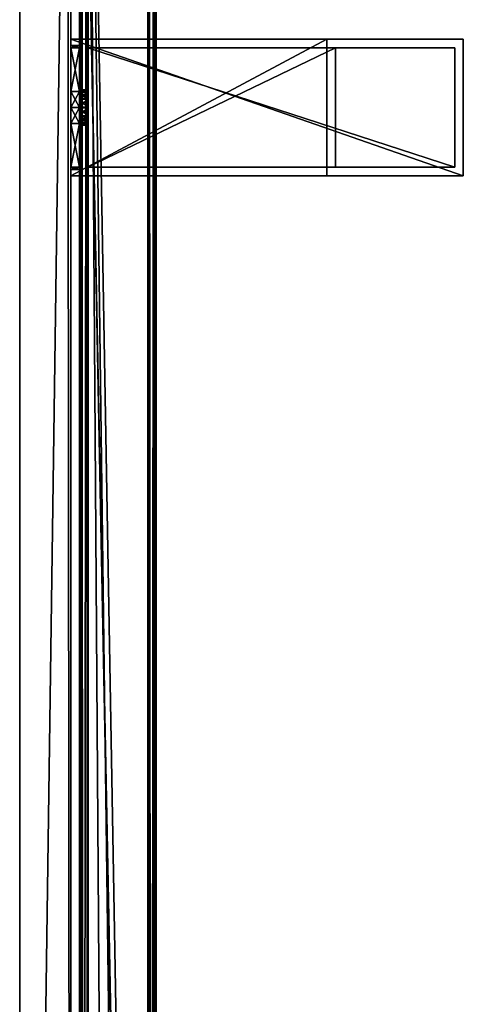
# Model space of a CAD drawing. Header units: metres. Extents: x 0 to 723, y -674 to 49.
# Tile 23 of 24: x 671 to 723, y -180 to -65. Entities that reach past the tile are written whole.
import ezdxf

# ---------------------------------------------------------------- set-up
doc = ezdxf.new("R2010")
doc.units = ezdxf.units.M

msp = doc.modelspace()

# ---------------------------------------------------------------- linework, layer by layer
at = {"layer": 'Y2A69'}
for points in [[(671.299866, -399.099579, 13.5), (676.900391, 1.544305, 13.5), (677.299866, -399.099579, 13.5)], [(671.299866, -14.996019, 13.5), (676.900391, 1.544305, 13.5), (671.299866, -399.099579, 13.5)], [(671.299866, -399.099579, 1980.5), (676.900391, 1.544305, 1980.5), (671.299866, -14.996019, 1980.5)], [(677.299866, -399.099579, 1980.5), (676.900391, 1.544305, 1980.5), (671.299866, -399.099579, 1980.5)], [(677.299866, -399.099579, 13.5), (676.900391, 1.544305, 13.5), (677.299866, -15.045778, 13.5)], [(677.299866, -15.045778, 1980.5), (676.900391, 1.544305, 1980.5), (677.299866, -399.099579, 1980.5)], [(671.299866, -14.996019, 13.5), (671.299866, -399.099579, 13.5), (671.299866, -14.996019, 1980.5)], [(671.299866, -399.099579, 13.5), (671.299866, -399.099579, 1980.5), (671.299866, -14.996019, 1980.5)], [(677.299866, -399.099579, 13.5), (677.299866, -15.045778, 13.5), (677.299866, -399.099579, 1980.5)], [(677.299866, -15.045778, 13.5), (677.299866, -15.045778, 1980.5), (677.299866, -399.099579, 1980.5)]]:
    msp.add_3dface(points, dxfattribs=at)
at = {"layer": 'Y2A690'}
for points in [[(686.480103, -409.00177), (678.312683, 4.012834), (687.312683, 13.012834)], [(687.312683, -396.935669), (686.480103, -409.00177), (687.312683, 13.012834)], [(686.484253, 12.184372, 6.785111), (686.705566, -395.611298, 6.719441), (687.024475, 12.724623, 6.502149)], [(687.16156, -396.570007, 6.328299), (687.024475, 12.724623, 6.502149), (686.705566, -395.611298, 6.719441)], [(687.26355, 12.9637, 6.109252), (687.024475, 12.724623, 6.502149), (687.16156, -396.570007, 6.328299)], [(687.27948, -396.852844, 6.055089), (687.26355, 12.9637, 6.109252), (687.16156, -396.570007, 6.328299)], [(687.312683, 13.012834, 5.8), (687.26355, 12.9637, 6.109252), (687.27948, -396.852844, 6.055089)], [(687.312683, -396.935669, 5.8), (687.312683, 13.012834, 5.8), (687.27948, -396.852844, 6.055089)], [(687.312683, -396.935669, 5.8), (687.312683, -396.935669), (687.312683, 13.012834, 5.8)], [(687.312683, -396.935669), (687.312683, 13.012834), (687.312683, 13.012834, 5.8)], [(686.312256, 12.012419, 6.8), (679.312683, 5.012834, 6.8), (686.312256, -394.90918, 6.8)], [(686.312256, 12.012419, 6.8), (686.312256, -394.90918, 6.8), (686.484253, 12.184372, 6.785111)], [(686.312256, -394.90918, 6.8), (686.705566, -395.611298, 6.719441), (686.484253, 12.184372, 6.785111)], [(678.600647, 4.300764, 6.501865), (678.726807, -388.817932, 6.610183), (679.140747, 4.840896, 6.785042)], [(679.140747, 4.840896, 6.785042), (678.726807, -388.817932, 6.610183), (679.312683, -389.027802, 6.8)], [(679.312683, 5.012834, 6.8), (679.140747, 4.840896, 6.785042), (679.312683, -389.027802, 6.8)], [(682.064819, -390.450348, 6.8), (679.312683, 5.012834, 6.8), (679.312683, -389.027802, 6.8)], [(684.436768, -392.443329, 6.8), (679.312683, 5.012834, 6.8), (682.064819, -390.450348, 6.8)], [(686.312256, -394.90918, 6.8), (679.312683, 5.012834, 6.8), (684.436768, -392.443329, 6.8)], [(678.312683, 4.012834, 5.799586), (678.312683, -388.687012, 5.799586), (678.361694, 4.061841, 6.108867)], [(678.312683, -388.687012, 5.799586), (678.422424, -388.720306, 6.255084), (678.361694, 4.061841, 6.108867)], [(686.480103, -409.00177), (686.416992, -409.453064), (678.312683, 4.012834)], [(686.416992, -409.453064), (678.312683, -388.687012), (678.312683, 4.012834)], [(678.312683, -388.687012), (678.312683, -388.687012, 5.799586), (678.312683, 4.012834)], [(678.312683, -388.687012, 5.799586), (678.312683, 4.012834, 5.799586), (678.312683, 4.012834)], [(678.361694, 4.061841, 6.108867), (678.422424, -388.720306, 6.255084), (678.600647, 4.300764, 6.501865)], [(678.422424, -388.720306, 6.255084), (678.726807, -388.817932, 6.610183), (678.600647, 4.300764, 6.501865)]]:
    msp.add_3dface(points, dxfattribs=at)
at = {"layer": 'Y2A69012'}
for points in [[(677.299866, -67.795776, 805), (677.299866, -67.045776, 797), (677.299866, -68.045776, 798)], [(677.299866, -83.045776, 813), (677.299866, -67.045776, 813), (677.299866, -68.045776, 812)], [(677.299866, -68.045776, 812), (677.299866, -67.045776, 813), (677.299866, -68.045776, 806.887451)], [(677.299866, -68.045776, 806.887451), (677.299866, -67.045776, 813), (677.299866, -67.795776, 805)], [(677.299866, -67.045776, 813), (677.299866, -67.045776, 797), (677.299866, -67.795776, 805)], [(677.299866, -83.045776, 797), (677.299866, -68.045776, 798), (677.299866, -67.045776, 797)], [(723.299866, -67.045776, 797), (723.299866, -83.045776, 797), (677.299866, -67.045776, 797)], [(723.299866, -83.045776, 797), (677.299866, -83.045776, 797), (677.299866, -67.045776, 797)], [(723.299866, -67.045776, 1197), (677.299866, -67.045776, 1181), (677.299866, -67.045776, 1197)], [(677.299866, -67.045776, 1181), (723.299866, -67.045776, 1197), (707.299866, -67.045776, 1181)], [(723.299866, -67.045776, 797), (677.299866, -67.045776, 797), (707.299866, -67.045776, 813)], [(707.299866, -67.045776, 813), (677.299866, -67.045776, 797), (677.299866, -67.045776, 813)], [(707.299866, -83.045776, 813), (707.299866, -67.045776, 813), (677.299866, -83.045776, 813)], [(707.299866, -67.045776, 813), (677.299866, -67.045776, 813), (677.299866, -83.045776, 813)], [(677.299866, -67.795776, 1189), (677.299866, -67.045776, 1181), (677.299866, -68.045776, 1182)], [(677.299866, -83.045776, 1197), (677.299866, -67.045776, 1197), (677.299866, -68.045776, 1196)], [(677.299866, -68.045776, 1196), (677.299866, -67.045776, 1197), (677.299866, -68.045776, 1190.887451)], [(677.299866, -68.045776, 1190.887451), (677.299866, -67.045776, 1197), (677.299866, -67.795776, 1189)], [(677.299866, -67.045776, 1197), (677.299866, -67.045776, 1181), (677.299866, -67.795776, 1189)], [(677.299866, -83.045776, 1181), (677.299866, -68.045776, 1182), (677.299866, -67.045776, 1181)], [(723.299866, -67.045776, 1197), (677.299866, -67.045776, 1197), (723.299866, -83.045776, 1197)], [(677.299866, -67.045776, 1197), (677.299866, -83.045776, 1197), (723.299866, -83.045776, 1197)], [(707.299866, -83.045776, 1181), (677.299866, -83.045776, 1181), (707.299866, -67.045776, 1181)], [(677.299866, -83.045776, 1181), (677.299866, -67.045776, 1181), (707.299866, -67.045776, 1181)], [(677.299866, -68.045776, 803.112549), (677.299866, -67.795776, 805), (677.299866, -68.045776, 798)], [(678.299866, -68.045776, 803.112549), (678.299866, -67.795776, 805), (677.299866, -68.045776, 803.112549)], [(678.299866, -67.795776, 805), (677.299866, -67.795776, 805), (677.299866, -68.045776, 803.112549)], [(678.299866, -67.795776, 805), (678.299866, -68.045776, 806.887451), (677.299866, -67.795776, 805)], [(678.299866, -68.045776, 806.887451), (677.299866, -68.045776, 806.887451), (677.299866, -67.795776, 805)], [(677.299866, -68.045776, 1187.112549), (677.299866, -67.795776, 1189), (677.299866, -68.045776, 1182)], [(677.299866, -68.045776, 1190.887451), (677.299866, -67.795776, 1189), (678.299866, -68.045776, 1190.887451)], [(677.299866, -67.795776, 1189), (678.299866, -67.795776, 1189), (678.299866, -68.045776, 1190.887451)], [(677.299866, -67.795776, 1189), (677.299866, -68.045776, 1187.112549), (678.299866, -67.795776, 1189)], [(677.299866, -68.045776, 1187.112549), (678.299866, -68.045776, 1187.112549), (678.299866, -67.795776, 1189)], [(677.299866, -73.158318, 812), (677.299866, -75.045776, 812.25), (677.299866, -68.045776, 812)], [(677.299866, -68.045776, 798), (677.299866, -75.045776, 797.75), (677.299866, -73.158318, 798)], [(677.299866, -75.045776, 812.25), (677.299866, -83.045776, 813), (677.299866, -68.045776, 812)], [(677.299866, -68.045776, 798), (677.299866, -83.045776, 797), (677.299866, -75.045776, 797.75)], [(678.299866, -68.045776, 798), (678.299866, -68.045776, 803.112549), (677.299866, -68.045776, 798)], [(678.299866, -68.045776, 803.112549), (677.299866, -68.045776, 803.112549), (677.299866, -68.045776, 798)], [(678.299866, -68.045776, 806.887451), (678.299866, -68.045776, 812), (677.299866, -68.045776, 806.887451)], [(678.299866, -68.045776, 812), (677.299866, -68.045776, 812), (677.299866, -68.045776, 806.887451)], [(677.299866, -68.045776, 812), (678.299866, -68.045776, 812), (677.299866, -73.158318, 812)], [(678.299866, -68.045776, 812), (678.299866, -73.158318, 812), (677.299866, -73.158318, 812)], [(678.299866, -68.045776, 798), (677.299866, -68.045776, 798), (678.299866, -73.158318, 798)], [(677.299866, -68.045776, 798), (677.299866, -73.158318, 798), (678.299866, -73.158318, 798)], [(677.299866, -73.158318, 1196), (677.299866, -75.045776, 1196.25), (677.299866, -68.045776, 1196)], [(677.299866, -68.045776, 1182), (677.299866, -75.045776, 1181.75), (677.299866, -73.158318, 1182)], [(677.299866, -75.045776, 1196.25), (677.299866, -83.045776, 1197), (677.299866, -68.045776, 1196)], [(677.299866, -68.045776, 1182), (677.299866, -83.045776, 1181), (677.299866, -75.045776, 1181.75)], [(678.299866, -68.045776, 1190.887451), (678.299866, -68.045776, 1196), (677.299866, -68.045776, 1190.887451)], [(678.299866, -68.045776, 1196), (677.299866, -68.045776, 1196), (677.299866, -68.045776, 1190.887451)], [(678.299866, -68.045776, 1182), (678.299866, -68.045776, 1187.112549), (677.299866, -68.045776, 1182)], [(678.299866, -68.045776, 1187.112549), (677.299866, -68.045776, 1187.112549), (677.299866, -68.045776, 1182)], [(677.299866, -68.045776, 1182), (677.299866, -73.158318, 1182), (678.299866, -68.045776, 1182)], [(677.299866, -73.158318, 1182), (678.299866, -73.158318, 1182), (678.299866, -68.045776, 1182)], [(678.299866, -68.045776, 1196), (678.299866, -73.158318, 1196), (677.299866, -68.045776, 1196)], [(678.299866, -73.158318, 1196), (677.299866, -73.158318, 1196), (677.299866, -68.045776, 1196)], [(678.299866, -72.979355, 805.048767), (678.299866, -73.280586, 806.075439), (678.299866, -67.795776, 805)], [(678.299866, -73.280586, 806.075439), (678.299866, -74.05481, 806.813965), (678.299866, -67.795776, 805)], [(678.299866, -67.795776, 805), (678.299866, -74.05481, 806.813965), (678.299866, -68.045776, 806.887451)], [(678.299866, -68.045776, 803.112549), (678.299866, -72.979355, 805.048767), (678.299866, -67.795776, 805)], [(678.299866, -72.979355, 1188.951172), (678.299866, -73.231812, 1189.990967), (678.299866, -67.795776, 1189)], [(678.299866, -73.231812, 1189.990967), (678.299866, -73.970329, 1190.765137), (678.299866, -67.795776, 1189)], [(678.299866, -67.795776, 1189), (678.299866, -73.970329, 1190.765137), (678.299866, -68.045776, 1190.887451)], [(678.299866, -68.045776, 1187.112549), (678.299866, -72.979355, 1188.951172), (678.299866, -67.795776, 1189)], [(678.299866, -73.158318, 812), (678.299866, -68.045776, 812), (678.299866, -74.05481, 806.813965)], [(678.299866, -74.05481, 806.813965), (678.299866, -68.045776, 812), (678.299866, -68.045776, 806.887451)], [(678.299866, -73.970329, 803.234802), (678.299866, -73.231812, 804.009033), (678.299866, -68.045776, 803.112549)], [(678.299866, -73.231812, 804.009033), (678.299866, -72.979355, 805.048767), (678.299866, -68.045776, 803.112549)], [(678.299866, -73.158318, 798), (678.299866, -74.997002, 802.933594), (678.299866, -68.045776, 798)], [(678.299866, -74.997002, 802.933594), (678.299866, -73.970329, 803.234802), (678.299866, -68.045776, 798)], [(678.299866, -68.045776, 798), (678.299866, -73.970329, 803.234802), (678.299866, -68.045776, 803.112549)], [(678.299866, -74.05481, 1187.186035), (678.299866, -68.045776, 1187.112549), (678.299866, -73.158318, 1182)], [(678.299866, -73.158318, 1182), (678.299866, -68.045776, 1187.112549), (678.299866, -68.045776, 1182)], [(678.299866, -73.970329, 1190.765137), (678.299866, -74.997002, 1191.066406), (678.299866, -68.045776, 1190.887451)], [(678.299866, -74.997002, 1191.066406), (678.299866, -73.158318, 1196), (678.299866, -68.045776, 1190.887451)], [(678.299866, -68.045776, 1190.887451), (678.299866, -73.158318, 1196), (678.299866, -68.045776, 1196)], [(678.299866, -74.05481, 1187.186035), (678.299866, -73.280586, 1187.924561), (678.299866, -68.045776, 1187.112549)], [(678.299866, -73.280586, 1187.924561), (678.299866, -72.979355, 1188.951172), (678.299866, -68.045776, 1187.112549)], [(722.299866, -68.045776, 798), (679.299866, -68.045776, 798), (722.299866, -82.045776, 798)], [(679.299866, -68.045776, 798), (679.299866, -82.045776, 798), (722.299866, -82.045776, 798)], [(708.299866, -82.045776, 812), (679.299866, -82.045776, 812), (708.299866, -68.045776, 812)], [(679.299866, -82.045776, 812), (679.299866, -68.045776, 812), (708.299866, -68.045776, 812)], [(679.299866, -68.045776, 1196), (679.299866, -68.045776, 1182), (722.299866, -68.045776, 1196)], [(679.299866, -68.045776, 1182), (708.299866, -68.045776, 1182), (722.299866, -68.045776, 1196)], [(722.299866, -68.045776, 798), (708.299866, -68.045776, 812), (679.299866, -68.045776, 798)], [(708.299866, -68.045776, 812), (679.299866, -68.045776, 812), (679.299866, -68.045776, 798)], [(679.299866, -68.045776, 812), (679.299866, -82.045776, 812), (679.299866, -75.094551, 807.066406)], [(679.299866, -82.045776, 798), (679.299866, -68.045776, 798), (679.299866, -74.997002, 802.933594)], [(679.299866, -74.997002, 802.933594), (679.299866, -68.045776, 798), (679.299866, -73.970329, 803.234802)], [(679.299866, -73.970329, 803.234802), (679.299866, -68.045776, 798), (679.299866, -73.231812, 804.009033)], [(679.299866, -73.231812, 804.009033), (679.299866, -68.045776, 798), (679.299866, -72.979355, 805.048767)], [(679.299866, -72.979355, 805.048767), (679.299866, -68.045776, 798), (679.299866, -73.280586, 806.075439)], [(679.299866, -68.045776, 798), (679.299866, -68.045776, 812), (679.299866, -73.280586, 806.075439)], [(679.299866, -73.280586, 806.075439), (679.299866, -68.045776, 812), (679.299866, -74.05481, 806.813965)], [(679.299866, -68.045776, 812), (679.299866, -75.094551, 807.066406), (679.299866, -74.05481, 806.813965)], [(722.299866, -68.045776, 1196), (722.299866, -82.045776, 1196), (679.299866, -68.045776, 1196)], [(722.299866, -82.045776, 1196), (679.299866, -82.045776, 1196), (679.299866, -68.045776, 1196)], [(708.299866, -82.045776, 1182), (708.299866, -68.045776, 1182), (679.299866, -82.045776, 1182)], [(708.299866, -68.045776, 1182), (679.299866, -68.045776, 1182), (679.299866, -82.045776, 1182)], [(679.299866, -82.045776, 1182), (679.299866, -68.045776, 1182), (679.299866, -74.05481, 1187.186035)], [(679.299866, -74.05481, 1187.186035), (679.299866, -68.045776, 1182), (679.299866, -73.280586, 1187.924561)], [(679.299866, -73.280586, 1187.924561), (679.299866, -68.045776, 1182), (679.299866, -72.979355, 1188.951172)], [(679.299866, -72.979355, 1188.951172), (679.299866, -68.045776, 1182), (679.299866, -73.231812, 1189.990967)], [(679.299866, -73.231812, 1189.990967), (679.299866, -68.045776, 1196), (679.299866, -73.970329, 1190.765137)], [(679.299866, -68.045776, 1196), (679.299866, -73.231812, 1189.990967), (679.299866, -68.045776, 1182)], [(679.299866, -73.970329, 1190.765137), (679.299866, -68.045776, 1196), (679.299866, -74.997002, 1191.066406)], [(679.299866, -68.045776, 1196), (679.299866, -82.045776, 1196), (679.299866, -74.997002, 1191.066406)], [(707.299866, -83.045776, 1181), (707.299866, -67.045776, 1181), (707.299866, -83.045776, 813)], [(707.299866, -67.045776, 1181), (707.299866, -67.045776, 813), (707.299866, -83.045776, 813)], [(723.299866, -67.045776, 1197), (723.299866, -67.045776, 797), (707.299866, -67.045776, 1181)], [(707.299866, -67.045776, 1181), (723.299866, -67.045776, 797), (707.299866, -67.045776, 813)], [(708.299866, -82.045776, 1182), (708.299866, -82.045776, 812), (708.299866, -68.045776, 1182)], [(708.299866, -82.045776, 812), (708.299866, -68.045776, 812), (708.299866, -68.045776, 1182)], [(722.299866, -68.045776, 1196), (708.299866, -68.045776, 1182), (722.299866, -68.045776, 798)], [(708.299866, -68.045776, 1182), (708.299866, -68.045776, 812), (722.299866, -68.045776, 798)], [(722.299866, -82.045776, 798), (722.299866, -82.045776, 1196), (722.299866, -68.045776, 798)], [(722.299866, -82.045776, 1196), (722.299866, -68.045776, 1196), (722.299866, -68.045776, 798)], [(723.299866, -83.045776, 797), (723.299866, -67.045776, 797), (723.299866, -83.045776, 1197)], [(723.299866, -67.045776, 797), (723.299866, -67.045776, 1197), (723.299866, -83.045776, 1197)], [(678.299866, -73.158318, 812), (678.299866, -75.045776, 812.25), (677.299866, -73.158318, 812)], [(678.299866, -75.045776, 812.25), (677.299866, -75.045776, 812.25), (677.299866, -73.158318, 812)], [(678.299866, -75.045776, 797.75), (678.299866, -73.158318, 798), (677.299866, -75.045776, 797.75)], [(678.299866, -73.158318, 798), (677.299866, -73.158318, 798), (677.299866, -75.045776, 797.75)], [(677.299866, -73.158318, 1182), (677.299866, -75.045776, 1181.75), (678.299866, -73.158318, 1182)], [(677.299866, -75.045776, 1181.75), (678.299866, -75.045776, 1181.75), (678.299866, -73.158318, 1182)], [(677.299866, -75.045776, 1196.25), (677.299866, -73.158318, 1196), (678.299866, -75.045776, 1196.25)], [(677.299866, -73.158318, 1196), (678.299866, -73.158318, 1196), (678.299866, -75.045776, 1196.25)], [(678.299866, -73.280586, 806.075439), (678.299866, -72.979355, 805.048767), (679.299866, -73.280586, 806.075439)], [(679.299866, -73.280586, 806.075439), (678.299866, -72.979355, 805.048767), (679.299866, -72.979355, 805.048767)], [(678.299866, -72.979355, 805.048767), (678.299866, -73.231812, 804.009033), (679.299866, -72.979355, 805.048767)], [(679.299866, -72.979355, 805.048767), (678.299866, -73.231812, 804.009033), (679.299866, -73.231812, 804.009033)], [(679.299866, -73.280586, 1187.924561), (679.299866, -72.979355, 1188.951172), (678.299866, -73.280586, 1187.924561)], [(678.299866, -73.280586, 1187.924561), (679.299866, -72.979355, 1188.951172), (678.299866, -72.979355, 1188.951172)], [(679.299866, -72.979355, 1188.951172), (679.299866, -73.231812, 1189.990967), (678.299866, -72.979355, 1188.951172)], [(678.299866, -72.979355, 1188.951172), (679.299866, -73.231812, 1189.990967), (678.299866, -73.231812, 1189.990967)], [(678.299866, -73.158318, 798), (678.299866, -75.045776, 797.75), (678.299866, -74.997002, 802.933594)], [(678.299866, -75.045776, 812.25), (678.299866, -73.158318, 812), (678.299866, -75.094551, 807.066406)], [(678.299866, -75.094551, 807.066406), (678.299866, -73.158318, 812), (678.299866, -74.05481, 806.813965)], [(678.299866, -73.158318, 1196), (678.299866, -74.997002, 1191.066406), (678.299866, -75.045776, 1196.25)], [(678.299866, -75.045776, 1181.75), (678.299866, -74.05481, 1187.186035), (678.299866, -73.158318, 1182)], [(679.299866, -73.970329, 803.234802), (679.299866, -73.231812, 804.009033), (678.299866, -73.970329, 803.234802)], [(678.299866, -73.970329, 803.234802), (679.299866, -73.231812, 804.009033), (678.299866, -73.231812, 804.009033)], [(678.299866, -73.970329, 1190.765137), (678.299866, -73.231812, 1189.990967), (679.299866, -73.970329, 1190.765137)], [(679.299866, -73.970329, 1190.765137), (678.299866, -73.231812, 1189.990967), (679.299866, -73.231812, 1189.990967)], [(679.299866, -74.05481, 806.813965), (678.299866, -73.280586, 806.075439), (679.299866, -73.280586, 806.075439)], [(678.299866, -73.280586, 806.075439), (679.299866, -74.05481, 806.813965), (678.299866, -74.05481, 806.813965)], [(678.299866, -74.05481, 1187.186035), (679.299866, -73.280586, 1187.924561), (678.299866, -73.280586, 1187.924561)], [(679.299866, -73.280586, 1187.924561), (678.299866, -74.05481, 1187.186035), (679.299866, -74.05481, 1187.186035)], [(679.299866, -74.997002, 802.933594), (679.299866, -73.970329, 803.234802), (678.299866, -74.997002, 802.933594)], [(678.299866, -74.997002, 802.933594), (679.299866, -73.970329, 803.234802), (678.299866, -73.970329, 803.234802)], [(678.299866, -74.997002, 1191.066406), (678.299866, -73.970329, 1190.765137), (679.299866, -74.997002, 1191.066406)], [(679.299866, -74.997002, 1191.066406), (678.299866, -73.970329, 1190.765137), (679.299866, -73.970329, 1190.765137)], [(679.299866, -74.05481, 806.813965), (679.299866, -75.094551, 807.066406), (678.299866, -74.05481, 806.813965)], [(678.299866, -74.05481, 806.813965), (679.299866, -75.094551, 807.066406), (678.299866, -75.094551, 807.066406)], [(678.299866, -74.05481, 1187.186035), (678.299866, -75.094551, 1186.933594), (679.299866, -74.05481, 1187.186035)], [(679.299866, -74.05481, 1187.186035), (678.299866, -75.094551, 1186.933594), (679.299866, -75.094551, 1186.933594)], [(678.299866, -75.094551, 1186.933594), (678.299866, -74.05481, 1187.186035), (678.299866, -75.045776, 1181.75)], [(679.299866, -75.094551, 1186.933594), (679.299866, -82.045776, 1182), (679.299866, -74.05481, 1187.186035)], [(677.299866, -76.933235, 812), (677.299866, -83.045776, 813), (677.299866, -75.045776, 812.25)], [(677.299866, -75.045776, 797.75), (677.299866, -83.045776, 797), (677.299866, -76.933235, 798)], [(678.299866, -75.045776, 812.25), (678.299866, -76.933235, 812), (677.299866, -75.045776, 812.25)], [(678.299866, -76.933235, 812), (677.299866, -76.933235, 812), (677.299866, -75.045776, 812.25)], [(678.299866, -76.933235, 798), (678.299866, -75.045776, 797.75), (677.299866, -76.933235, 798)], [(678.299866, -75.045776, 797.75), (677.299866, -75.045776, 797.75), (677.299866, -76.933235, 798)], [(677.299866, -76.933235, 1196), (677.299866, -83.045776, 1197), (677.299866, -75.045776, 1196.25)], [(677.299866, -75.045776, 1181.75), (677.299866, -83.045776, 1181), (677.299866, -76.933235, 1182)], [(677.299866, -75.045776, 1181.75), (677.299866, -76.933235, 1182), (678.299866, -75.045776, 1181.75)], [(677.299866, -76.933235, 1182), (678.299866, -76.933235, 1182), (678.299866, -75.045776, 1181.75)], [(677.299866, -76.933235, 1196), (677.299866, -75.045776, 1196.25), (678.299866, -76.933235, 1196)], [(677.299866, -75.045776, 1196.25), (678.299866, -75.045776, 1196.25), (678.299866, -76.933235, 1196)], [(679.299866, -76.036751, 803.186035), (679.299866, -74.997002, 802.933594), (678.299866, -76.036751, 803.186035)], [(678.299866, -76.036751, 803.186035), (679.299866, -74.997002, 802.933594), (678.299866, -74.997002, 802.933594)], [(678.299866, -75.045776, 797.75), (678.299866, -76.933235, 798), (678.299866, -74.997002, 802.933594)], [(678.299866, -74.997002, 802.933594), (678.299866, -76.933235, 798), (678.299866, -76.036751, 803.186035)], [(678.299866, -76.036751, 1190.813965), (678.299866, -74.997002, 1191.066406), (679.299866, -76.036751, 1190.813965)], [(679.299866, -76.036751, 1190.813965), (678.299866, -74.997002, 1191.066406), (679.299866, -74.997002, 1191.066406)], [(678.299866, -74.997002, 1191.066406), (678.299866, -76.036751, 1190.813965), (678.299866, -75.045776, 1196.25)], [(678.299866, -76.933235, 812), (678.299866, -75.045776, 812.25), (678.299866, -75.094551, 807.066406)], [(678.299866, -75.045776, 1196.25), (678.299866, -76.036751, 1190.813965), (678.299866, -76.933235, 1196)], [(678.299866, -76.933235, 1182), (678.299866, -75.094551, 1186.933594), (678.299866, -75.045776, 1181.75)], [(679.299866, -75.094551, 807.066406), (679.299866, -76.121231, 806.765198), (678.299866, -75.094551, 807.066406)], [(678.299866, -75.094551, 807.066406), (679.299866, -76.121231, 806.765198), (678.299866, -76.121231, 806.765198)], [(678.299866, -76.121231, 806.765198), (678.299866, -82.045776, 806.887451), (678.299866, -75.094551, 807.066406)], [(678.299866, -82.045776, 806.887451), (678.299866, -82.045776, 812), (678.299866, -75.094551, 807.066406)], [(678.299866, -75.094551, 807.066406), (678.299866, -82.045776, 812), (678.299866, -76.933235, 812)], [(678.299866, -75.094551, 1186.933594), (678.299866, -76.121231, 1187.234863), (679.299866, -75.094551, 1186.933594)], [(679.299866, -75.094551, 1186.933594), (678.299866, -76.121231, 1187.234863), (679.299866, -76.121231, 1187.234863)], [(678.299866, -76.933235, 1182), (678.299866, -82.045776, 1182), (678.299866, -75.094551, 1186.933594)], [(678.299866, -82.045776, 1182), (678.299866, -82.045776, 1187.112549), (678.299866, -75.094551, 1186.933594)], [(678.299866, -75.094551, 1186.933594), (678.299866, -82.045776, 1187.112549), (678.299866, -76.121231, 1187.234863)], [(679.299866, -76.036751, 803.186035), (678.299866, -76.810966, 803.924561), (679.299866, -76.810966, 803.924561)], [(678.299866, -76.810966, 803.924561), (679.299866, -76.036751, 803.186035), (678.299866, -76.036751, 803.186035)], [(678.299866, -76.933235, 798), (678.299866, -82.045776, 798), (678.299866, -76.036751, 803.186035)], [(678.299866, -76.036751, 803.186035), (678.299866, -82.045776, 798), (678.299866, -82.045776, 803.112549)], [(678.299866, -82.045776, 803.112549), (678.299866, -76.810966, 803.924561), (678.299866, -76.036751, 803.186035)], [(678.299866, -76.036751, 1190.813965), (679.299866, -76.810966, 1190.075439), (678.299866, -76.810966, 1190.075439)], [(679.299866, -76.810966, 1190.075439), (678.299866, -76.036751, 1190.813965), (679.299866, -76.036751, 1190.813965)], [(678.299866, -76.036751, 1190.813965), (678.299866, -82.045776, 1190.887451), (678.299866, -76.933235, 1196)], [(678.299866, -76.036751, 1190.813965), (678.299866, -82.295776, 1189), (678.299866, -82.045776, 1190.887451)], [(678.299866, -76.810966, 1190.075439), (678.299866, -82.295776, 1189), (678.299866, -76.036751, 1190.813965)], [(679.299866, -76.121231, 806.765198), (679.299866, -76.859741, 805.990967), (678.299866, -76.121231, 806.765198)], [(678.299866, -76.121231, 806.765198), (679.299866, -76.859741, 805.990967), (678.299866, -76.859741, 805.990967)], [(678.299866, -76.859741, 805.990967), (678.299866, -82.045776, 806.887451), (678.299866, -76.121231, 806.765198)], [(678.299866, -76.121231, 1187.234863), (678.299866, -76.859741, 1188.009033), (679.299866, -76.121231, 1187.234863)], [(679.299866, -76.121231, 1187.234863), (678.299866, -76.859741, 1188.009033), (679.299866, -76.859741, 1188.009033)], [(678.299866, -76.121231, 1187.234863), (678.299866, -82.045776, 1187.112549), (678.299866, -76.859741, 1188.009033)], [(679.299866, -76.036751, 803.186035), (679.299866, -82.045776, 798), (679.299866, -74.997002, 802.933594)], [(679.299866, -74.997002, 1191.066406), (679.299866, -82.045776, 1196), (679.299866, -76.036751, 1190.813965)], [(679.299866, -75.094551, 807.066406), (679.299866, -82.045776, 812), (679.299866, -76.121231, 806.765198)], [(679.299866, -76.121231, 1187.234863), (679.299866, -82.045776, 1182), (679.299866, -75.094551, 1186.933594)], [(679.299866, -76.810966, 803.924561), (679.299866, -82.045776, 798), (679.299866, -76.036751, 803.186035)], [(679.299866, -82.045776, 1196), (679.299866, -76.810966, 1190.075439), (679.299866, -76.036751, 1190.813965)], [(679.299866, -76.121231, 806.765198), (679.299866, -82.045776, 812), (679.299866, -76.859741, 805.990967)], [(679.299866, -76.859741, 1188.009033), (679.299866, -82.045776, 1182), (679.299866, -76.121231, 1187.234863)], [(677.299866, -76.933235, 798), (677.299866, -83.045776, 797), (677.299866, -82.045776, 798)], [(677.299866, -82.045776, 812), (677.299866, -83.045776, 813), (677.299866, -76.933235, 812)], [(678.299866, -76.933235, 798), (677.299866, -76.933235, 798), (678.299866, -82.045776, 798)], [(677.299866, -76.933235, 798), (677.299866, -82.045776, 798), (678.299866, -82.045776, 798)], [(677.299866, -76.933235, 812), (678.299866, -76.933235, 812), (677.299866, -82.045776, 812)], [(678.299866, -76.933235, 812), (678.299866, -82.045776, 812), (677.299866, -82.045776, 812)], [(677.299866, -76.933235, 1182), (677.299866, -83.045776, 1181), (677.299866, -82.045776, 1182)], [(677.299866, -82.045776, 1196), (677.299866, -83.045776, 1197), (677.299866, -76.933235, 1196)], [(678.299866, -76.933235, 1196), (678.299866, -82.045776, 1196), (677.299866, -76.933235, 1196)], [(678.299866, -82.045776, 1196), (677.299866, -82.045776, 1196), (677.299866, -76.933235, 1196)], [(677.299866, -76.933235, 1182), (677.299866, -82.045776, 1182), (678.299866, -76.933235, 1182)], [(677.299866, -82.045776, 1182), (678.299866, -82.045776, 1182), (678.299866, -76.933235, 1182)], [(678.299866, -76.810966, 803.924561), (678.299866, -77.112206, 804.951233), (679.299866, -76.810966, 803.924561)], [(679.299866, -76.810966, 803.924561), (678.299866, -77.112206, 804.951233), (679.299866, -77.112206, 804.951233)], [(678.299866, -76.810966, 803.924561), (678.299866, -82.045776, 803.112549), (678.299866, -77.112206, 804.951233)], [(679.299866, -76.810966, 1190.075439), (679.299866, -77.112206, 1189.048828), (678.299866, -76.810966, 1190.075439)], [(678.299866, -76.810966, 1190.075439), (679.299866, -77.112206, 1189.048828), (678.299866, -77.112206, 1189.048828)], [(678.299866, -77.112206, 1189.048828), (678.299866, -82.295776, 1189), (678.299866, -76.810966, 1190.075439)], [(678.299866, -77.112206, 804.951233), (678.299866, -76.859741, 805.990967), (679.299866, -77.112206, 804.951233)], [(679.299866, -77.112206, 804.951233), (678.299866, -76.859741, 805.990967), (679.299866, -76.859741, 805.990967)], [(678.299866, -77.112206, 804.951233), (678.299866, -82.295776, 805), (678.299866, -76.859741, 805.990967)], [(678.299866, -82.295776, 805), (678.299866, -82.045776, 806.887451), (678.299866, -76.859741, 805.990967)], [(679.299866, -77.112206, 1189.048828), (679.299866, -76.859741, 1188.009033), (678.299866, -77.112206, 1189.048828)], [(678.299866, -77.112206, 1189.048828), (679.299866, -76.859741, 1188.009033), (678.299866, -76.859741, 1188.009033)], [(678.299866, -82.295776, 1189), (678.299866, -76.859741, 1188.009033), (678.299866, -82.045776, 1187.112549)], [(678.299866, -76.859741, 1188.009033), (678.299866, -82.295776, 1189), (678.299866, -77.112206, 1189.048828)], [(678.299866, -76.933235, 1196), (678.299866, -82.045776, 1190.887451), (678.299866, -82.045776, 1196)], [(678.299866, -77.112206, 804.951233), (678.299866, -82.045776, 803.112549), (678.299866, -82.295776, 805)], [(679.299866, -77.112206, 804.951233), (679.299866, -82.045776, 798), (679.299866, -76.810966, 803.924561)], [(679.299866, -82.045776, 1196), (679.299866, -82.045776, 1182), (679.299866, -76.810966, 1190.075439)], [(679.299866, -76.810966, 1190.075439), (679.299866, -82.045776, 1182), (679.299866, -77.112206, 1189.048828)], [(679.299866, -82.045776, 812), (679.299866, -82.045776, 798), (679.299866, -76.859741, 805.990967)], [(679.299866, -76.859741, 805.990967), (679.299866, -82.045776, 798), (679.299866, -77.112206, 804.951233)], [(679.299866, -77.112206, 1189.048828), (679.299866, -82.045776, 1182), (679.299866, -76.859741, 1188.009033)], [(677.299866, -82.045776, 798), (677.299866, -83.045776, 797), (677.299866, -82.045776, 803.112549)], [(677.299866, -82.045776, 803.112549), (677.299866, -83.045776, 797), (677.299866, -82.295776, 805)], [(677.299866, -82.295776, 805), (677.299866, -83.045776, 813), (677.299866, -82.045776, 806.887451)], [(677.299866, -82.045776, 806.887451), (677.299866, -83.045776, 813), (677.299866, -82.045776, 812)], [(678.299866, -82.045776, 806.887451), (678.299866, -82.295776, 805), (677.299866, -82.045776, 806.887451)], [(678.299866, -82.295776, 805), (677.299866, -82.295776, 805), (677.299866, -82.045776, 806.887451)], [(678.299866, -82.295776, 805), (678.299866, -82.045776, 803.112549), (677.299866, -82.295776, 805)], [(678.299866, -82.045776, 803.112549), (677.299866, -82.045776, 803.112549), (677.299866, -82.295776, 805)], [(678.299866, -82.045776, 803.112549), (678.299866, -82.045776, 798), (677.299866, -82.045776, 803.112549)], [(678.299866, -82.045776, 798), (677.299866, -82.045776, 798), (677.299866, -82.045776, 803.112549)], [(678.299866, -82.045776, 812), (678.299866, -82.045776, 806.887451), (677.299866, -82.045776, 812)], [(678.299866, -82.045776, 806.887451), (677.299866, -82.045776, 806.887451), (677.299866, -82.045776, 812)], [(677.299866, -82.045776, 1182), (677.299866, -83.045776, 1181), (677.299866, -82.045776, 1187.112549)], [(677.299866, -82.045776, 1187.112549), (677.299866, -83.045776, 1181), (677.299866, -82.295776, 1189)], [(677.299866, -82.295776, 1189), (677.299866, -83.045776, 1197), (677.299866, -82.045776, 1190.887451)], [(677.299866, -82.045776, 1190.887451), (677.299866, -83.045776, 1197), (677.299866, -82.045776, 1196)], [(677.299866, -82.045776, 1187.112549), (677.299866, -82.295776, 1189), (678.299866, -82.045776, 1187.112549)], [(677.299866, -82.295776, 1189), (678.299866, -82.295776, 1189), (678.299866, -82.045776, 1187.112549)], [(677.299866, -82.295776, 1189), (677.299866, -82.045776, 1190.887451), (678.299866, -82.295776, 1189)], [(677.299866, -82.045776, 1190.887451), (678.299866, -82.045776, 1190.887451), (678.299866, -82.295776, 1189)], [(678.299866, -82.045776, 1196), (678.299866, -82.045776, 1190.887451), (677.299866, -82.045776, 1196)], [(678.299866, -82.045776, 1190.887451), (677.299866, -82.045776, 1190.887451), (677.299866, -82.045776, 1196)], [(678.299866, -82.045776, 1187.112549), (678.299866, -82.045776, 1182), (677.299866, -82.045776, 1187.112549)], [(678.299866, -82.045776, 1182), (677.299866, -82.045776, 1182), (677.299866, -82.045776, 1187.112549)], [(677.299866, -83.045776, 797), (677.299866, -83.045776, 813), (677.299866, -82.295776, 805)], [(677.299866, -83.045776, 1181), (677.299866, -83.045776, 1197), (677.299866, -82.295776, 1189)], [(677.299866, -83.045776, 1197), (677.299866, -83.045776, 1181), (723.299866, -83.045776, 1197)], [(677.299866, -83.045776, 1181), (707.299866, -83.045776, 1181), (723.299866, -83.045776, 1197)], [(723.299866, -83.045776, 797), (707.299866, -83.045776, 813), (677.299866, -83.045776, 797)], [(707.299866, -83.045776, 813), (677.299866, -83.045776, 813), (677.299866, -83.045776, 797)], [(722.299866, -82.045776, 1196), (679.299866, -82.045776, 1182), (679.299866, -82.045776, 1196)], [(679.299866, -82.045776, 1182), (722.299866, -82.045776, 1196), (708.299866, -82.045776, 1182)], [(722.299866, -82.045776, 798), (679.299866, -82.045776, 798), (708.299866, -82.045776, 812)], [(708.299866, -82.045776, 812), (679.299866, -82.045776, 798), (679.299866, -82.045776, 812)], [(723.299866, -83.045776, 1197), (707.299866, -83.045776, 1181), (723.299866, -83.045776, 797)], [(707.299866, -83.045776, 1181), (707.299866, -83.045776, 813), (723.299866, -83.045776, 797)], [(722.299866, -82.045776, 1196), (722.299866, -82.045776, 798), (708.299866, -82.045776, 1182)], [(708.299866, -82.045776, 1182), (722.299866, -82.045776, 798), (708.299866, -82.045776, 812)]]:
    msp.add_3dface(points, dxfattribs=at)

doc.saveas('drawing.dxf')
